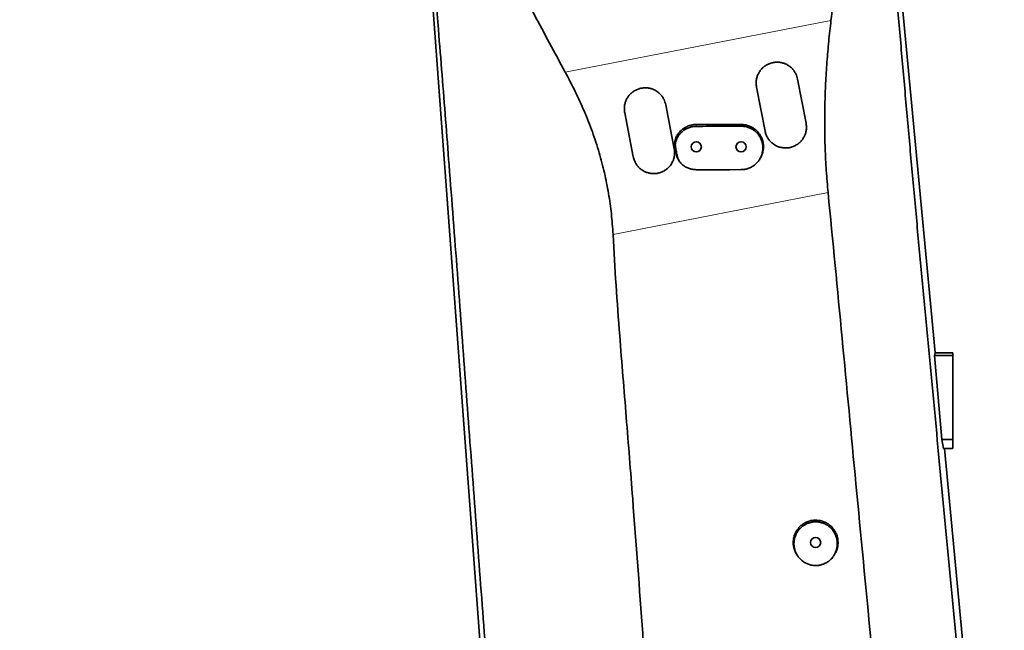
# Model space of a CAD drawing. Header units: millimetres. Extents: x 0 to 11920, y 0 to 8400.
# Tile 47 of 56: x 6993 to 7653, y 6058 to 6467. Entities that reach past the tile are written whole.
import ezdxf

# ---------------------------------------------------------------- set-up
doc = ezdxf.new("R2010")
doc.units = ezdxf.units.MM
doc.header["$LTSCALE"] = 20
doc.styles.add('SLDTEXTSTYLE0', font='TXT', dxfattribs={"width": 0.605})
doc.dimstyles.new('SLDDIMSTYLE0', dxfattribs={"dimtxt": 70, "dimasz": 70, "dimexe": 0, "dimexo": 0.0625, "dimgap": 17.5, "dimtad": 1, "dimdec": 0, "dimrnd": 1e-09, "dimzin": 12, "dimdsep": 46, "dimtxsty": 'SLDTEXTSTYLE0', "dimsah": 1, "dimcen": 0.09, "dimadec": 0, "dimazin": 3, "dimtfac": 1, "dimtofl": 0, "dimtmove": 0, "dimatfit": 3, "dimfxl": 1, "dimfrac": 2, "dimtolj": 1, "dimtzin": 12, "dimarcsym": 0})
doc.dimstyles.new('SLDDIMSTYLE1', dxfattribs={"dimtxt": 70, "dimasz": 70, "dimexe": 0, "dimexo": 0.0625, "dimgap": 17.5, "dimtad": 1, "dimdec": 1, "dimrnd": 1e-09, "dimzin": 12, "dimdsep": 46, "dimtxsty": 'SLDTEXTSTYLE0', "dimsah": 1, "dimcen": 0.09, "dimadec": 0, "dimazin": 3, "dimtfac": 1, "dimtofl": 0, "dimtmove": 0, "dimatfit": 3, "dimfxl": 1, "dimfrac": 2, "dimtolj": 1, "dimtzin": 12, "dimarcsym": 0})

# ---------------------------------------------------------------- blocks, each defined once
blk = doc.blocks.new('_D_2')
at = {"color": 7, "linetype": 'Continuous', "lineweight": 0}
for p, q in [((7409.79, 6636.48), (6331.13, 6636.48)), ((6361.13, 6636.48), (6361.13, 5511.48)), ((7409.79, 5511.48), (6331.13, 5511.48))]:
    blk.add_line(p, q, dxfattribs=at)
at = {"color": 7, "linetype": 'Continuous', "lineweight": 18}
for points in [[(6361.13, 6636.48), (6351.13, 6566.48), (6371.13, 6566.48)], [(6361.13, 5511.48), (6371.13, 5581.48), (6351.13, 5581.48)]]:
    blk.add_solid(points, dxfattribs=at)
at = {"color": 7, "linetype": 'Continuous', "lineweight": 18, "insert": (6270.89, 5967.04), "char_height": 70, "attachment_point": 1, "rotation": 90, "style": 'SLDTEXTSTYLE0'}
blk.add_mtext('1125', dxfattribs=at)
blk = doc.blocks.new('_D_4')
at = {"color": 7, "linetype": 'Continuous', "lineweight": 0}
for p, q in [((7203.79, 7007.63), (6191.13, 7007.63)), ((6221.13, 7007.63), (6221.13, 4731.48)), ((6734.2, 4731.48), (6191.13, 4731.48))]:
    blk.add_line(p, q, dxfattribs=at)
at = {"color": 7, "linetype": 'Continuous', "lineweight": 18}
for points in [[(6221.13, 7007.63), (6211.13, 6937.63), (6231.13, 6937.63)], [(6221.13, 4731.48), (6231.13, 4801.48), (6211.13, 4801.48)]]:
    blk.add_solid(points, dxfattribs=at)
at = {"color": 7, "linetype": 'Continuous', "lineweight": 18, "insert": (6130.89, 5762.61), "char_height": 70, "attachment_point": 1, "rotation": 90, "style": 'SLDTEXTSTYLE0'}
blk.add_mtext('2276', dxfattribs=at)

msp = doc.modelspace()

# ---------------------------------------------------------------- linework, layer by layer
at = {"color": 7, "linetype": 'Continuous', "lineweight": 35}
for p, q in [((7568.09, 6651.2), (7606.99, 6243.48)), ((7314.52, 5879.03), (7259.22, 6625.02)), ((7514.64, 6426.87), (7520.36, 6397.42)), ((7492.88, 6392.08), (7487.15, 6421.53)), ((7426.29, 6409.7), (7432.02, 6380.25)), ((7404.53, 6374.91), (7398.81, 6404.36)), ((7435.3, 6371.96), (7435.62, 6371.5)), ((7606.42, 6241.75), (7606.99, 6243.48)), ((7611.46, 6185.58), (7606.42, 6241.75)), ((7618.79, 6241.75), (7606.42, 6241.75)), ((7618.79, 6243.48), (7606.99, 6243.48)), ((7618.79, 6243.48), (7618.79, 6241.75)), ((7618.79, 6241.75), (7618.79, 6185.58)), ((7612.49, 6179.48), (7611.46, 6185.58)), ((7618.79, 6185.58), (7611.46, 6185.58)), ((7618.79, 6185.58), (7618.79, 6179.48)), ((7618.79, 6179.48), (7612.49, 6179.48)), ((7613.1, 6179.48), (7653.25, 5758.66)), ((7514.51, 6107.87), (7514.92, 6107.28)), ((7538.66, 6107.28), (7539.07, 6107.87))]:
    msp.add_line(p, q, dxfattribs=at)
at = {"color": 8, "linetype": 'Continuous', "lineweight": 18}
for p, q in [((7358.88, 6431.53), (7537.06, 6466.08)), ((7446.79, 6395.22), (7446.79, 6396.48)), ((7476.79, 6395.35), (7476.79, 6396.48)), ((7433.69, 6387.05), (7433.29, 6388.03)), ((7432.89, 6381.1), (7432.48, 6381.75)), ((7434.02, 6375.23), (7433.62, 6375.86)), ((7535.12, 6350.85), (7390.97, 6322.91))]:
    msp.add_line(p, q, dxfattribs=at)
at = {"color": 7, "linetype": 'Continuous', "lineweight": 35, "flags": 128}
msp.add_lwpolyline([(7476.79, 6366.22), (7469.23, 6366.21), (7461.67, 6366.21), (7446.79, 6366.2)], dxfattribs=at)
at = {"color": 7, "linetype": 'Continuous', "lineweight": 35}
for centre in [(7446.79, 6381.48), (7476.79, 6381.48), (7526.79, 6116.48)]:
    msp.add_circle(centre, 3.4, dxfattribs=at)
for points, knots in [([(7358.88, 6431.53), (7351.89, 6444.48), (7341.41, 6463.91), (7327.74, 6489.98), (7317.82, 6508.36), (7308.13, 6525.52), (7299.98, 6539.82), (7293.13, 6552.49), (7287.58, 6563.55), (7282.48, 6574.85), (7277.96, 6586.45), (7274.15, 6598.3), (7271.19, 6610.45), (7269.28, 6622.88), (7268.57, 6635.6), (7269.03, 6648.32), (7270.58, 6660.91), (7273.13, 6673.27), (7276.69, 6685.51), (7281.33, 6697.54), (7287.07, 6709.24), (7293.9, 6720.5), (7301.83, 6731.26), (7310.53, 6741.04), (7319.81, 6749.76), (7329.52, 6757.43), (7339.99, 6764.32), (7350.87, 6770.17), (7361.97, 6774.94), (7373.19, 6778.71), (7384.79, 6781.53), (7396.48, 6783.33), (7408.07, 6784.15), (7419.56, 6783.97), (7428.63, 6783.26), (7433.81, 6782.29), (7435.18, 6782.03)], [0, 0, 0, 0, 0.0932471, 0.1398702, 0.1864961, 0.2255792, 0.2646625, 0.2907428, 0.316842, 0.3430558, 0.3693318, 0.3957515, 0.4219884, 0.4485954, 0.4754228, 0.5026712, 0.5290839, 0.5554988, 0.5822542, 0.6093761, 0.6364222, 0.6639079, 0.6916189, 0.7198012, 0.7452149, 0.7706278, 0.7964406, 0.8226747, 0.8468157, 0.8709565, 0.8956508, 0.9203454, 0.9438423, 0.9673394, 0.9913405, 1, 1, 1, 1]), ([(7482.82, 6765), (7483.56, 6764.6), (7487.76, 6762.34), (7494.91, 6757.44), (7504.24, 6750.27), (7512.95, 6742.27), (7521.12, 6733.48), (7528.59, 6723.95), (7535.34, 6713.72), (7541.3, 6702.91), (7546.08, 6692.44), (7549.73, 6682.46), (7552.39, 6673.04), (7554.26, 6663.34), (7555.57, 6652.28), (7556.11, 6640.43), (7555.9, 6625.8), (7554.87, 6609.61), (7552.84, 6589.37), (7550.09, 6567.1), (7546.03, 6538.15), (7541.6, 6504.48), (7538.58, 6478.88), (7537.06, 6466.08)], [0, 0, 0, 0, 0.007664, 0.043201, 0.078739, 0.114971, 0.151203, 0.188551, 0.225902, 0.26372, 0.302, 0.331784, 0.361563, 0.39213, 0.422705, 0.464111, 0.501267, 0.557217, 0.61318, 0.688189, 0.763217, 0.881601, 1, 1, 1, 1]), ([(7566.66, 6648.56), (7566.79, 6646.85), (7567.04, 6643.39), (7567.59, 6636.73), (7568.31, 6628.65), (7569.19, 6619.25), (7570.09, 6609.87), (7571.06, 6599.44), (7572.08, 6587.97), (7573.16, 6575.52), (7574.91, 6554.8), (7577.36, 6525.82), (7580.55, 6488.49), (7583.8, 6451.11), (7587.1, 6413.7), (7590.45, 6376.29), (7593.86, 6338.88), (7597.33, 6301.48), (7600.85, 6264.13), (7604.38, 6226.86), (7609.09, 6177.21), (7617.29, 6090.25), (7626, 5997.83), (7634.04, 5912.31), (7638.11, 5869.39), (7641.15, 5837.17), (7643.14, 5815.64), (7645.14, 5794.12), (7647.14, 5772.61), (7648.51, 5758.33), (7649.2, 5751.19)], [0, 0, 0, 0, 0.005897, 0.011855, 0.0223, 0.032772, 0.043271, 0.053752, 0.067607, 0.081474, 0.095342, 0.136896, 0.178448, 0.22005, 0.261651, 0.303217, 0.344782, 0.386445, 0.42811, 0.46966, 0.51121, 0.594309, 0.760507, 0.820377, 0.880246, 0.904195, 0.928153, 0.952112, 0.97606, 1, 1, 1, 1]), ([(7318.44, 5872.49), (7317.62, 5883.33), (7315.98, 5905.01), (7313.55, 5937.5), (7310.11, 5983.42), (7305.65, 6042.79), (7300.19, 6115.6), (7295.65, 6176.18), (7292.04, 6224.54), (7289.34, 6260.7), (7286.62, 6296.89), (7283.87, 6333.11), (7281.24, 6367.34), (7278.73, 6399.58), (7276.34, 6429.81), (7273.59, 6464.12), (7270.47, 6502.47), (7267.64, 6537.23), (7265.45, 6564.36), (7264.15, 6580.61), (7263.12, 6593.62), (7262.32, 6603.38), (7261.51, 6613.1), (7260.95, 6619.43), (7260.66, 6622.6)], [0, 0, 0, 0, 0.043326, 0.086654, 0.129982, 0.227046, 0.324111, 0.421174, 0.469409, 0.517653, 0.565891, 0.614116, 0.662336, 0.702545, 0.742758, 0.782966, 0.83956, 0.896157, 0.922075, 0.947995, 0.961006, 0.974039, 0.987036, 1, 1, 1, 1]), ([(7537.06, 6466.08), (7536.54, 6461.46), (7535.49, 6452.24), (7534.31, 6438.21), (7533.44, 6424.06), (7532.93, 6409.67), (7532.8, 6395.12), (7533.1, 6380.38), (7533.82, 6365.61), (7534.69, 6355.77), (7535.12, 6350.85)], [0, 0, 0, 0, 0.122535, 0.245069, 0.368474, 0.491877, 0.618311, 0.744743, 0.872373, 1, 1, 1, 1]), ([(7487.15, 6421.53), (7487.03, 6422.42), (7486.8, 6424.09), (7487.04, 6426.58), (7487.63, 6428.89), (7488.62, 6431.07), (7489.96, 6433.05), (7491.62, 6434.77), (7493.53, 6436.18), (7495.64, 6437.25), (7497.89, 6437.94), (7500.21, 6438.25), (7502.54, 6438.17), (7504.83, 6437.7), (7507.01, 6436.87), (7509.02, 6435.68), (7510.82, 6434.17), (7512.34, 6432.36), (7513.8, 6429.97), (7514.32, 6428.04), (7514.64, 6426.87)], [0, 0, 0, 0, 0.0613422, 0.1156036, 0.1698637, 0.2241431, 0.2784191, 0.332314, 0.3862053, 0.4393319, 0.4924572, 0.545033, 0.5976106, 0.6502414, 0.7028759, 0.7561379, 0.809403, 0.8634604, 0.9175186, 1, 1, 1, 1]), ([(7390.97, 6322.91), (7390.66, 6327.48), (7390.03, 6336.62), (7388.08, 6350.35), (7385.35, 6364.03), (7381.73, 6377.82), (7377.23, 6391.55), (7371.85, 6405.22), (7365.77, 6418.6), (7361.18, 6427.22), (7358.88, 6431.53)], [0, 0, 0, 0, 0.119612, 0.23922, 0.361193, 0.48317, 0.611225, 0.739292, 0.869639, 1, 1, 1, 1]), ([(7398.81, 6404.36), (7398.68, 6405.25), (7398.45, 6406.92), (7398.69, 6409.4), (7399.28, 6411.72), (7400.27, 6413.89), (7401.61, 6415.87), (7403.27, 6417.6), (7405.18, 6419.01), (7407.3, 6420.07), (7409.54, 6420.77), (7411.87, 6421.07), (7414.2, 6421), (7416.48, 6420.53), (7418.66, 6419.7), (7420.67, 6418.51), (7422.48, 6417), (7424, 6415.19), (7425.45, 6412.8), (7425.98, 6410.87), (7426.29, 6409.7)], [0, 0, 0, 0, 0.061342, 0.115602, 0.169861, 0.22414, 0.278415, 0.332309, 0.3862, 0.439328, 0.492454, 0.545031, 0.597611, 0.650243, 0.702879, 0.756142, 0.809408, 0.863465, 0.917523, 1, 1, 1, 1]), ([(7433.29, 6388.03), (7433.7, 6388.76), (7434.51, 6390.24), (7436.17, 6392.17), (7438.11, 6393.8), (7440.3, 6395.08), (7442.67, 6395.97), (7444.87, 6396.42), (7446.25, 6396.46), (7446.79, 6396.48)], [0, 0, 0, 0, 0.150629, 0.301256, 0.451906, 0.602555, 0.752783, 0.903009, 1, 1, 1, 1]), ([(7446.79, 6396.48), (7449.71, 6396.48), (7455.55, 6396.48), (7465.55, 6396.48), (7472.63, 6396.48), (7476.79, 6396.48)], [0, 0, 0, 0, 0.292041, 0.584083, 1, 1, 1, 1]), ([(7476.79, 6396.48), (7477.62, 6396.44), (7479.31, 6396.36), (7481.76, 6395.7), (7484.08, 6394.67), (7486.18, 6393.27), (7488.04, 6391.51), (7489.56, 6389.49), (7490.73, 6387.22), (7491.49, 6384.8), (7491.84, 6382.27), (7491.76, 6379.75), (7491.25, 6377.25), (7490.38, 6374.92), (7489.49, 6373.54), (7489.06, 6372.87)], [0, 0, 0, 0, 0.076158, 0.154532, 0.230688, 0.309044, 0.38538, 0.463928, 0.540302, 0.6189, 0.695134, 0.773589, 0.849659, 0.927939, 1, 1, 1, 1]), ([(7520.36, 6397.42), (7520.43, 6397.03), (7520.62, 6395.87), (7520.66, 6393.88), (7520.32, 6391.55), (7519.58, 6389.28), (7518.48, 6387.19), (7517.04, 6385.3), (7515.31, 6383.69), (7513.33, 6382.39), (7511.17, 6381.44), (7508.86, 6380.86), (7506.51, 6380.69), (7504.14, 6380.91), (7501.86, 6381.51), (7499.7, 6382.51), (7497.75, 6383.84), (7496.04, 6385.49), (7494.64, 6387.39), (7493.57, 6389.51), (7493.07, 6391.11), (7492.9, 6391.99), (7492.88, 6392.08)], [0, 0, 0, 0, 0.027314, 0.080372, 0.134978, 0.187887, 0.242335, 0.295173, 0.349544, 0.402388, 0.456763, 0.509635, 0.564039, 0.616933, 0.67136, 0.724267, 0.778707, 0.831629, 0.886083, 0.939039, 0.993527, 1, 1, 1, 1]), ([(7433.69, 6387.05), (7434.09, 6387.77), (7434.89, 6389.2), (7436.51, 6391.06), (7438.41, 6392.63), (7440.54, 6393.87), (7442.86, 6394.73), (7444.98, 6395.15), (7446.3, 6395.2), (7446.79, 6395.22)], [0, 0, 0, 0, 0.151044, 0.302094, 0.453086, 0.604086, 0.756159, 0.908233, 1, 1, 1, 1]), ([(7446.79, 6395.22), (7449.71, 6395.23), (7455.56, 6395.26), (7465.56, 6395.3), (7472.64, 6395.33), (7476.79, 6395.35)], [0, 0, 0, 0, 0.292177, 0.584353, 1, 1, 1, 1]), ([(7476.79, 6395.35), (7477.61, 6395.31), (7479.26, 6395.24), (7481.66, 6394.61), (7483.94, 6393.61), (7486, 6392.24), (7487.81, 6390.53), (7489.29, 6388.57), (7490.42, 6386.38), (7491.15, 6384.05), (7491.49, 6381.61), (7491.41, 6379.18), (7490.93, 6376.76), (7490.05, 6374.48), (7488.79, 6372.34), (7487.2, 6370.46), (7485.3, 6368.86), (7483.17, 6367.6), (7480.84, 6366.72), (7478.69, 6366.28), (7477.32, 6366.24), (7476.79, 6366.22)], [0, 0, 0, 0, 0.053211, 0.107959, 0.161172, 0.215949, 0.268805, 0.323218, 0.375681, 0.429672, 0.482027, 0.535891, 0.588433, 0.642483, 0.695342, 0.74972, 0.802816, 0.857448, 0.9106, 0.965297, 1, 1, 1, 1]), ([(7432.48, 6381.75), (7432.4, 6382.29), (7432.24, 6383.38), (7432.35, 6385.54), (7432.92, 6387.04), (7433.29, 6388.03)], [0, 0, 0, 0, 0.2552963, 0.5105928, 1, 1, 1, 1]), ([(7432.89, 6381.1), (7432.82, 6381.64), (7432.67, 6382.7), (7432.8, 6384.75), (7433.34, 6386.15), (7433.69, 6387.05)], [0, 0, 0, 0, 0.269226, 0.526311, 1, 1, 1, 1]), ([(7432.02, 6380.25), (7432.08, 6379.86), (7432.28, 6378.7), (7432.31, 6376.71), (7431.97, 6374.37), (7431.23, 6372.11), (7430.14, 6370.02), (7428.69, 6368.13), (7426.97, 6366.52), (7424.98, 6365.21), (7422.82, 6364.27), (7420.51, 6363.69), (7418.16, 6363.51), (7415.79, 6363.73), (7413.51, 6364.34), (7411.35, 6365.33), (7409.4, 6366.66), (7407.69, 6368.31), (7406.29, 6370.21), (7405.22, 6372.34), (7404.73, 6373.94), (7404.55, 6374.81), (7404.53, 6374.91)], [0, 0, 0, 0, 0.0273151, 0.0803724, 0.1349769, 0.1878858, 0.2423334, 0.295172, 0.3495428, 0.4023869, 0.4567619, 0.5096346, 0.5640395, 0.6169333, 0.6713604, 0.7242673, 0.7787078, 0.8316295, 0.8860842, 0.9390399, 0.9935275, 1, 1, 1, 1]), ([(7433.62, 6375.86), (7433.53, 6376.35), (7433.33, 6377.34), (7432.95, 6379.3), (7432.67, 6380.77), (7432.48, 6381.75)], [0, 0, 0, 0, 0.2500092, 0.5000184, 1, 1, 1, 1]), ([(7434.02, 6375.23), (7433.92, 6375.73), (7433.73, 6376.71), (7433.36, 6378.66), (7433.08, 6380.13), (7432.89, 6381.1)], [0, 0, 0, 0, 0.25167, 0.503339, 1, 1, 1, 1]), ([(7435.32, 6371.97), (7435.1, 6372.28), (7434.27, 6373.44), (7433.9, 6374.84), (7433.62, 6375.86)], [0, 0, 0, 0, 0.264032, 1, 1, 1, 1]), ([(7436.99, 6369.96), (7436.6, 6370.35), (7435.84, 6371.11), (7434.7, 6372.84), (7434.29, 6374.29), (7434.02, 6375.23)], [0, 0, 0, 0, 0.267025, 0.5249, 1, 1, 1, 1]), ([(7446.79, 6366.2), (7445.85, 6366.25), (7444.09, 6366.35), (7441.6, 6367.09), (7439.19, 6368.2), (7437.77, 6369.34), (7436.99, 6369.96)], [0, 0, 0, 0, 0.263426, 0.489857, 0.722866, 1, 1, 1, 1]), ([(7488.79, 6372.47), (7488.83, 6372.52), (7488.92, 6372.66), (7489.02, 6372.79), (7489.07, 6372.87)], [0, 0, 0, 0, 0.396198, 1, 1, 1, 1]), ([(7587.66, 5803.6), (7587.17, 5809.42), (7586.19, 5821.07), (7583.05, 5850.85), (7578.72, 5892.97), (7572.08, 5964.06), (7563.8, 6051.71), (7553.93, 6153.66), (7544.58, 6253.4), (7538.28, 6318.37), (7535.12, 6350.85)], [0, 0, 0, 0, 0.031892, 0.063784, 0.163379, 0.262974, 0.453386, 0.643799, 0.821899, 1, 1, 1, 1]), ([(7390.97, 6322.91), (7391.62, 6311.59), (7392.9, 6288.94), (7395.92, 6248.12), (7399.86, 6200.44), (7405.11, 6133.95), (7410.9, 6055.52), (7416.27, 5980.22), (7420.68, 5919.99), (7423.93, 5882.62), (7425.33, 5860.25), (7425.79, 5852.96)], [0, 0, 0, 0, 0.072197, 0.144395, 0.260582, 0.376769, 0.568993, 0.761217, 0.857349, 0.953482, 1, 1, 1, 1]), ([(7526.79, 6131.48), (7525.95, 6131.44), (7524.27, 6131.35), (7521.81, 6130.7), (7519.5, 6129.67), (7517.39, 6128.26), (7515.56, 6126.52), (7514.03, 6124.5), (7512.87, 6122.24), (7512.09, 6119.83), (7511.75, 6117.31), (7511.81, 6114.76), (7512.33, 6112.27), (7513.2, 6109.93), (7514.09, 6108.54), (7514.52, 6107.87)], [0, 0, 0, 0, 0.077014, 0.15403, 0.231041, 0.308053, 0.385137, 0.462222, 0.53951, 0.616798, 0.694303, 0.771808, 0.849369, 0.92693, 1, 1, 1, 1]), ([(7526.79, 6101.09), (7527.59, 6101.13), (7529.22, 6101.21), (7531.58, 6101.84), (7533.82, 6102.84), (7535.85, 6104.19), (7537.64, 6105.88), (7539.11, 6107.84), (7540.25, 6110.03), (7541.01, 6112.38), (7541.36, 6114.84), (7541.3, 6117.32), (7540.82, 6119.78), (7539.94, 6122.09), (7538.68, 6124.25), (7537.08, 6126.14), (7535.18, 6127.75), (7533.06, 6128.99), (7530.74, 6129.87), (7528.34, 6130.33), (7525.87, 6130.38), (7523.47, 6130.03), (7521.13, 6129.26), (7518.98, 6128.13), (7517.02, 6126.64), (7515.35, 6124.85), (7513.99, 6122.79), (7513, 6120.54), (7512.39, 6118.13), (7512.19, 6115.66), (7512.41, 6113.18), (7513.04, 6110.78), (7514.07, 6108.5), (7515.46, 6106.45), (7517.19, 6104.64), (7519.17, 6103.18), (7521.39, 6102.07), (7523.93, 6101.26), (7525.78, 6101.15), (7526.79, 6101.09)], [0, 0, 0, 0, 0.026243, 0.05325, 0.079493, 0.106493, 0.13281, 0.15988, 0.186369, 0.213616, 0.240273, 0.267699, 0.294421, 0.32192, 0.348601, 0.376063, 0.402616, 0.429949, 0.456332, 0.483488, 0.509725, 0.536724, 0.562926, 0.589882, 0.616172, 0.643216, 0.669649, 0.69684, 0.723437, 0.750799, 0.777515, 0.805006, 0.831723, 0.859221, 0.885817, 0.913193, 0.93962, 0.966822, 1, 1, 1, 1]), ([(7539.03, 6107.89), (7539.36, 6108.36), (7540.17, 6109.52), (7541.05, 6111.62), (7541.67, 6114.07), (7541.86, 6116.61), (7541.62, 6119.14), (7540.97, 6121.6), (7539.9, 6123.91), (7538.46, 6126.02), (7536.69, 6127.84), (7534.64, 6129.35), (7532.37, 6130.47), (7529.74, 6131.3), (7527.84, 6131.42), (7526.79, 6131.48)], [0, 0, 0, 0, 0.052263, 0.129497, 0.20691, 0.284322, 0.361886, 0.439451, 0.517031, 0.59461, 0.672031, 0.74945, 0.826677, 0.903902, 1, 1, 1, 1])]:
    msp.add_open_spline(points, degree=3, knots=knots, dxfattribs=at)

# ---------------------------------------------------------------- dimensions: what is measured, and where the dimension line sits
at = {"color": 7, "linetype": 'Continuous', "lineweight": 18}
for base, p1, p2, dimstyle, picture, middle in [((6221.13, 4731.48), (7207.79, 7007.63), (6738.2, 4731.48), 'SLDDIMSTYLE0', '_D_4', (6221.13, 5869.55)), ((6361.13, 5511.48), (7413.79, 6636.48), (7413.79, 5511.48), 'SLDDIMSTYLE1', '_D_2', (6361.13, 6073.98))]:
    dim = msp.add_linear_dim(base=base, p1=p1, p2=p2, angle=90, dimstyle=dimstyle, dxfattribs=at)
    dim.commit()
    dim.dimension.update_dxf_attribs({"geometry": picture, "text_midpoint": middle, "dimtype": 160})

doc.saveas('drawing.dxf')
